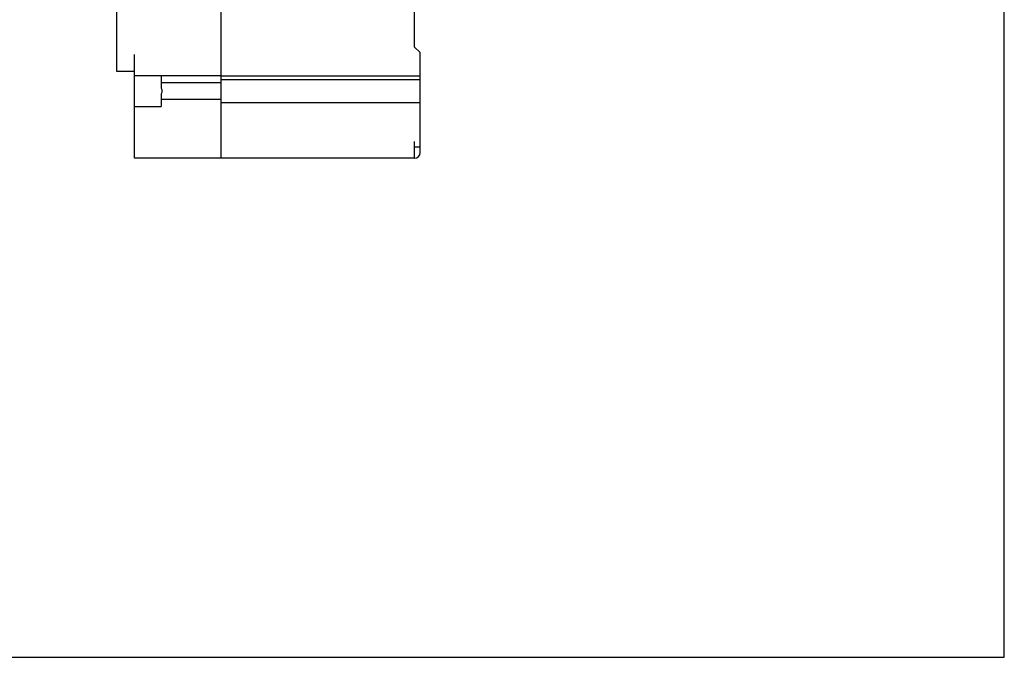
# Model space of a CAD drawing. Extents: x 0 to 22, y 0 to 17.
# Tile 2 of 6: x 11 to 22, y 0 to 7.1. Entities that reach past the tile are written whole.
import ezdxf

# ---------------------------------------------------------------- set-up
doc = ezdxf.new("R2010")
doc.units = 0
doc.header["$LTSCALE"] = 1.21
doc.layers.get('0').update_dxf_attribs({"linetype": 'CONTINUOUS'})

msp = doc.modelspace()

# ---------------------------------------------------------------- linework, layer by layer
at = {"color": 7, "linetype": 'CONTINUOUS'}
for p, q in [((22, 0), (22, 17)), ((12.086, 6.548), (12.086, 10.548)), ((15.412, 6.821), (15.412, 8.46)), ((13.252, 5.579), (13.252, 7.308)), ((15.474, 6.759), (15.412, 6.821)), ((12.283, 5.579), (12.283, 6.736)), ((15.472, 6.761), (15.472, 5.707)), ((15.474, 6.491), (15.474, 6.759)), ((12.283, 6.548), (12.086, 6.548)), ((13.252, 6.501), (12.283, 6.501)), ((12.58, 6.501), (12.58, 6.36)), ((13.252, 6.499), (15.472, 6.499)), ((13.252, 6.421), (12.58, 6.421)), ((13.252, 6.459), (15.472, 6.459)), ((12.58, 6.297), (12.58, 6.157)), ((13.252, 6.236), (12.58, 6.236)), ((15.472, 6.199), (13.252, 6.199)), ((15.474, 5.641), (15.474, 6.167)), ((12.283, 6.157), (12.58, 6.157)), ((15.412, 5.579), (15.412, 5.767)), ((15.412, 5.707), (15.472, 5.707)), ((15.412, 5.579), (12.283, 5.579)), ((0, 0), (22, 0))]:
    msp.add_line(p, q, dxfattribs=at)
msp.add_arc((15.412, 5.641), 0.062, 270, 360, dxfattribs=at)
for points in [[(15.472, 6.491), (15.473, 6.491), (15.473, 6.491), (15.474, 6.491)], [(15.474, 6.167), (15.473, 6.167), (15.473, 6.167), (15.472, 6.167)]]:
    msp.add_open_spline(points, degree=3, dxfattribs=at)
msp.add_open_spline([(12.58, 6.36), (12.583, 6.355), (12.588, 6.345), (12.59, 6.329), (12.588, 6.312), (12.583, 6.302), (12.58, 6.297)], degree=3, knots=[0, 0, 0, 0, 0.258901, 0.500517, 0.742046, 1, 1, 1, 1], dxfattribs=at)

doc.saveas('drawing.dxf')
